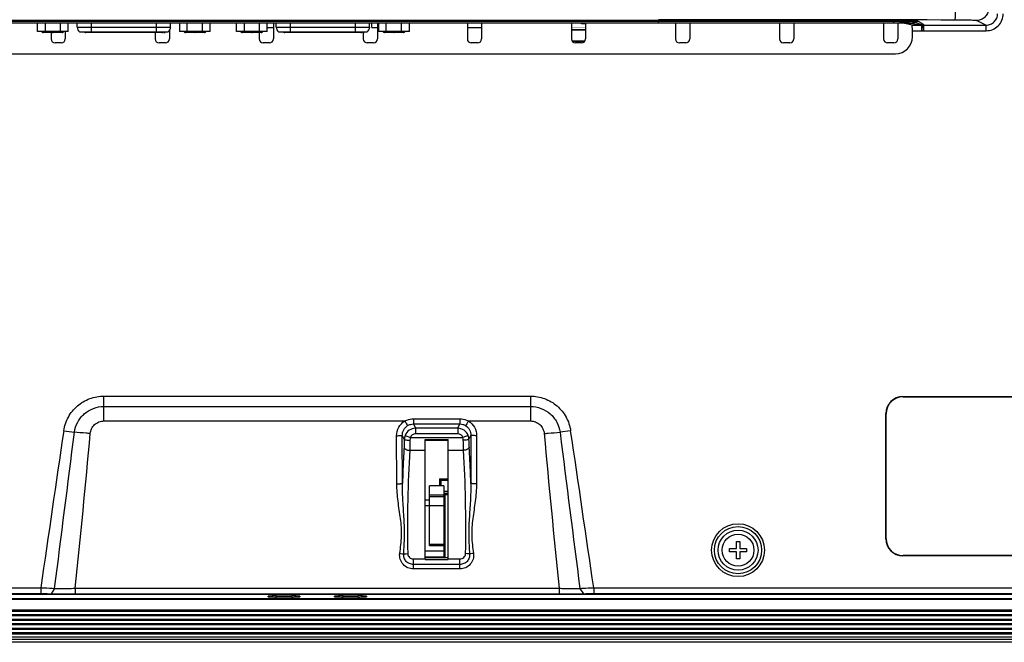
# Model space of a CAD drawing. Header units: millimetres. Extents: x 0 to 1682, y 0 to 1188.
# Tile 35 of 59: x 1313 to 1486, y 504 to 613. Entities that reach past the tile are written whole.
import ezdxf

# ---------------------------------------------------------------- set-up
doc = ezdxf.new("R2010")
doc.units = ezdxf.units.MM
doc.header["$LTSCALE"] = 92.51
for name, color, linetype in [('5051104291-SHAPE', 7, 'CONTINUOUS'), ('5051106491-SHAPE', 7, 'CONTINUOUS'), ('BASE_PCB-RTW-SHAPE', 7, 'CONTINUOUS'), ('CAMERA_BRK-RTW-SHAPE', 7, 'CONTINUOUS'), ('CAMERA_BRK_JOINT-RTW-SHAPE', 7, 'CONTINUOUS'), ('CONNECTOR_GUIDE-RTW-SHAPE', 7, 'CONTINUOUS'), ('D_SUB_09P-SHAPE', 7, 'CONTINUOUS'), ('FRONT_BEZEL-RT1951WD-SHAPE', 7, 'CONTINUOUS'), ('GASKET-RT1951WD_BASE-SHAPE', 7, 'CONTINUOUS'), ('ISO7045-M3X10-4_8-SHAPE', 7, 'CONTINUOUS'), ('PCB_TOUCH_CONTROL-PCIL22-SHAPE', 7, 'CONTINUOUS'), ('REAR_CASE-RT1951WD-SHAPE', 7, 'CONTINUOUS')]:
    doc.layers.add(name, color=color, linetype=linetype)

msp = doc.modelspace()

# ---------------------------------------------------------------- linework, layer by layer
at = {"layer": '5051104291-SHAPE', "color": 7, "linetype": 'Continuous'}
for p, q in [((1375.245994, 611.692849), (1375.245994, 612.469879)), ((1375.245994, 611.692849), (1376.245959, 611.692849)), ((1392.045959, 611.692849), (1394.545959, 611.692849))]:
    msp.add_line(p, q, dxfattribs=at)
at = {"layer": '5051106491-SHAPE', "color": 7, "linetype": 'Continuous'}
msp.add_line((1356.858731, 611.692849), (1357.945959, 611.692849), dxfattribs=at)
at = {"layer": 'BASE_PCB-RTW-SHAPE', "color": 7, "linetype": 'Continuous', "const_width": 0.1682}
for points in [[(1317.175636, 610.992832, 0.2881665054), (1317.445961, 610.822926)], [(1317.424745, 610.992686, 0.2559218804), (1318.750665, 610.992841)], [(1319.541256, 610.992841, 0.2559218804), (1320.867177, 610.992686)], [(1320.845961, 610.822926, 0.2881665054), (1321.116286, 610.992832)], [(1324.424921, 610.942771, 0.1242859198), (1324.899607, 610.822926)], [(1338.392315, 610.822926, 0.0642073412), (1338.645989, 610.855636)], [(1342.175636, 610.992832, 0.2881665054), (1342.445961, 610.822926)], [(1342.424745, 610.992686, 0.2559218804), (1343.750665, 610.992841)], [(1344.541256, 610.992841, 0.2559218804), (1345.867177, 610.992686)], [(1345.845961, 610.822926, 0.2881665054), (1346.116286, 610.992832)], [(1352.175636, 610.992832, 0.2881665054), (1352.445961, 610.822926)], [(1352.424745, 610.992686, 0.2559218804), (1353.750665, 610.992841)], [(1354.541256, 610.992841, 0.2559218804), (1355.867177, 610.992686)], [(1355.845961, 610.822926, 0.2881665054), (1356.116286, 610.992832)], [(1359.424921, 610.942771, 0.1242859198), (1359.899607, 610.822926)], [(1373.392315, 610.822926, 0.0642073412), (1373.645989, 610.855636)], [(1377.175636, 610.992832, 0.2881665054), (1377.445961, 610.822926)], [(1377.424745, 610.992686, 0.2559218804), (1378.750665, 610.992841)], [(1379.541256, 610.992841, 0.2559218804), (1380.867177, 610.992686)], [(1380.845961, 610.822926, 0.2881665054), (1381.116286, 610.992832)]]:
    msp.add_lwpolyline(points, format="xyb", dxfattribs=at)
for points in [[(1320.845961, 610.822926), (1317.445961, 610.822926)], [(1319.145961, 610.822926), (1319.145961, 610.99285)], [(1324.899607, 610.822926), (1338.392315, 610.822926)], [(1342.445961, 610.822926), (1345.845961, 610.822926)], [(1344.145961, 610.822926), (1344.145961, 610.99285)], [(1355.845961, 610.822926), (1352.445961, 610.822926)], [(1354.145961, 610.822926), (1354.145961, 610.99285)], [(1359.899607, 610.822926), (1373.392315, 610.822926)], [(1377.445961, 610.822926), (1380.845961, 610.822926)], [(1379.145961, 610.822926), (1379.145961, 610.99285)]]:
    msp.add_lwpolyline(points, dxfattribs=at)
at = {"layer": 'BASE_PCB-RTW-SHAPE', "color": 7, "linetype": 'Continuous'}
for centre in [(1317.445961, 610.822926), (1319.145961, 610.822926), (1320.845961, 610.822926), (1324.899607, 610.822926), (1338.392315, 610.822926), (1342.445961, 610.822926), (1344.145961, 610.822926), (1345.845961, 610.822926), (1352.445961, 610.822926), (1354.145961, 610.822926), (1355.845961, 610.822926), (1359.899607, 610.822926), (1373.392315, 610.822926), (1377.445961, 610.822926), (1379.145961, 610.822926), (1380.845961, 610.822926)]:
    msp.add_circle(centre, 0.05, dxfattribs=at)
at = {"layer": 'CAMERA_BRK-RTW-SHAPE', "color": 7, "linetype": 'Continuous'}
for p, q in [((1387.895959, 531.09285), (1385.395959, 531.09285)), ((1385.395959, 520.59285), (1385.395959, 531.09285)), ((1387.895959, 531.09285), (1387.895959, 518.59285)), ((1385.395959, 528.59285), (1384.645959, 528.59285)), ((1387.895959, 529.49285), (1385.395959, 529.49285)), ((1387.895959, 529.19285), (1385.395959, 529.19285)), ((1387.895959, 527.59285), (1384.645959, 527.59285)), ((1387.895959, 524.84285), (1388.095959, 524.84285)), ((1387.895959, 524.34285), (1388.095959, 524.34285)), ((1387.895959, 522.84285), (1388.095959, 522.84285)), ((1387.895959, 522.34285), (1388.095959, 522.34285)), ((1387.895959, 519.59285), (1384.645959, 519.59285)), ((1385.395959, 520.83498), (1387.895959, 520.83498)), ((1385.395959, 520.59285), (1387.895959, 520.59285)), ((1387.895959, 518.59285), (1384.645959, 518.59285))]:
    msp.add_line(p, q, dxfattribs=at)
at = {"layer": 'CAMERA_BRK_JOINT-RTW-SHAPE', "color": 7, "linetype": 'Continuous'}
for q in [(1388.645959, 529.59285), (1388.095959, 518.485871)]:
    msp.add_line((1388.095959, 529.59285), q, dxfattribs=at)
at = {"layer": 'CONNECTOR_GUIDE-RTW-SHAPE', "color": 7, "linetype": 'Continuous'}
for p, q in [((1357.945959, 612.469879), (1357.945959, 609.67809)), ((1376.245959, 612.469879), (1376.245959, 609.67809)), ((1392.045959, 612.469879), (1392.045959, 609.67809)), ((1394.545959, 612.469879), (1394.545959, 609.67809)), ((1410.345959, 612.469879), (1410.345959, 609.67809)), ((1412.845959, 612.469879), (1412.845959, 609.67809)), ((1428.645959, 612.469778), (1428.645959, 609.67809)), ((1431.145959, 612.469694), (1431.145959, 609.67809)), ((1446.945959, 612.467649), (1446.945959, 609.67809)), ((1449.445959, 612.467061), (1449.445959, 609.67809)), ((1465.245959, 612.462192), (1465.245959, 609.67809)), ((1467.745959, 612.458762), (1467.745959, 609.67809)), ((1318.845959, 610.99285), (1318.845959, 609.67809)), ((1321.345959, 610.99285), (1321.345959, 609.67809)), ((1337.145959, 610.94285), (1337.145959, 609.67809)), ((1339.645959, 611.14564), (1339.645959, 609.67809)), ((1355.445959, 610.99285), (1355.445959, 609.67809)), ((1373.745959, 610.84285), (1373.745959, 609.67809)), ((1320.645959, 608.97809), (1319.545959, 608.97809)), ((1338.945959, 608.97809), (1337.845959, 608.97809)), ((1357.245959, 608.97809), (1356.145959, 608.97809)), ((1375.545959, 608.97809), (1374.445959, 608.97809)), ((1393.845959, 608.97809), (1392.745959, 608.97809)), ((1412.145959, 608.97809), (1411.045959, 608.97809)), ((1430.445959, 608.97809), (1429.345959, 608.97809)), ((1448.745959, 608.97809), (1447.645959, 608.97809)), ((1467.045959, 608.97809), (1465.945959, 608.97809))]:
    msp.add_line(p, q, dxfattribs=at)
for centre, start, end in [((1319.545959, 609.67809), 180, 270), ((1320.645959, 609.67809), 270, 360), ((1337.845959, 609.67809), 180, 270), ((1338.945959, 609.67809), 270, 360), ((1356.145959, 609.67809), 180, 270), ((1357.245959, 609.67809), 270, 360), ((1374.445959, 609.67809), 180, 270), ((1375.545959, 609.67809), 270, 360), ((1392.745959, 609.67809), 180, 270), ((1393.845959, 609.67809), 270, 360), ((1411.045959, 609.67809), 180, 270), ((1412.145959, 609.67809), 270, 360), ((1429.345959, 609.67809), 180, 270), ((1430.445959, 609.67809), 270, 360), ((1447.645959, 609.67809), 180, 270), ((1448.745959, 609.67809), 270, 360), ((1465.945959, 609.67809), 180, 270), ((1467.045959, 609.67809), 270, 360)]:
    msp.add_arc(centre, 0.7, start, end, dxfattribs=at)
at = {"layer": 'D_SUB_09P-SHAPE', "color": 7, "linetype": 'Continuous'}
for p, q in [((1316.443186, 610.99285), (1316.443186, 612.469879)), ((1317.797072, 612.469879), (1317.797072, 610.99285)), ((1320.504845, 610.99285), (1320.504845, 612.469879)), ((1321.858731, 610.99285), (1321.858731, 612.469879)), ((1323.445959, 611.74285), (1323.445959, 612.469879)), ((1323.445959, 611.74285), (1339.845959, 611.74285)), ((1325.895959, 612.469879), (1325.895959, 610.94285)), ((1337.395959, 610.94285), (1337.395959, 612.469879)), ((1339.845959, 611.74285), (1339.845959, 612.469879)), ((1341.433186, 612.469879), (1341.433186, 610.99285)), ((1342.787072, 610.99285), (1342.787072, 612.469879)), ((1345.494845, 610.99285), (1345.494845, 612.469879)), ((1346.848731, 610.99285), (1346.848731, 612.469879)), ((1351.443186, 610.99285), (1351.443186, 612.469879)), ((1352.797072, 612.469879), (1352.797072, 610.99285)), ((1355.504845, 610.99285), (1355.504845, 612.469879)), ((1356.858731, 610.99285), (1356.858731, 612.469879)), ((1358.445959, 611.74285), (1358.445959, 612.469879)), ((1358.445959, 611.74285), (1374.845959, 611.74285)), ((1360.895959, 612.469879), (1360.895959, 610.94285)), ((1372.395959, 610.94285), (1372.395959, 612.469879)), ((1374.845959, 611.74285), (1374.845959, 612.469879)), ((1376.433186, 612.469879), (1376.433186, 610.99285)), ((1377.787072, 610.99285), (1377.787072, 612.469879)), ((1380.494845, 610.99285), (1380.494845, 612.469879)), ((1381.848731, 610.99285), (1381.848731, 612.469879)), ((1321.858731, 610.99285), (1316.443186, 610.99285)), ((1323.845959, 610.94285), (1339.445959, 610.94285)), ((1328.145959, 610.84285), (1328.145959, 610.94285)), ((1328.858459, 610.84285), (1328.145959, 610.84285)), ((1328.185542, 610.84285), (1328.185542, 610.94285)), ((1328.244917, 610.84285), (1328.244917, 610.94285)), ((1328.343875, 610.84285), (1328.343875, 610.94285)), ((1328.442834, 610.84285), (1328.442834, 610.94285)), ((1328.541792, 610.84285), (1328.541792, 610.94285)), ((1328.64075, 610.84285), (1328.64075, 610.94285)), ((1328.739709, 610.84285), (1328.739709, 610.94285)), ((1328.799084, 610.84285), (1328.799084, 610.94285)), ((1328.838667, 610.84285), (1328.838667, 610.94285)), ((1328.858459, 610.84285), (1328.858459, 610.94285)), ((1338.645959, 610.84285), (1338.645959, 610.94285)), ((1338.645959, 610.84285), (1338.883459, 610.84285)), ((1338.764709, 610.84285), (1338.764709, 610.94285)), ((1338.883459, 610.94285), (1338.883459, 610.84285)), ((1346.848731, 610.99285), (1341.433186, 610.99285)), ((1356.858731, 610.99285), (1351.443186, 610.99285)), ((1358.845959, 610.94285), (1374.445959, 610.94285)), ((1363.145959, 610.84285), (1363.145959, 610.94285)), ((1363.858459, 610.84285), (1363.145959, 610.84285)), ((1363.185542, 610.84285), (1363.185542, 610.94285)), ((1363.244917, 610.84285), (1363.244917, 610.94285)), ((1363.343875, 610.84285), (1363.343875, 610.94285)), ((1363.442834, 610.84285), (1363.442834, 610.94285)), ((1363.541792, 610.84285), (1363.541792, 610.94285)), ((1363.64075, 610.84285), (1363.64075, 610.94285)), ((1363.739709, 610.84285), (1363.739709, 610.94285)), ((1363.799084, 610.84285), (1363.799084, 610.94285)), ((1363.838667, 610.84285), (1363.838667, 610.94285)), ((1363.858459, 610.84285), (1363.858459, 610.94285)), ((1373.645959, 610.84285), (1373.645959, 610.94285)), ((1373.645959, 610.84285), (1373.883459, 610.84285)), ((1373.764709, 610.84285), (1373.764709, 610.94285)), ((1373.883459, 610.94285), (1373.883459, 610.84285)), ((1381.848731, 610.99285), (1376.433186, 610.99285))]:
    msp.add_line(p, q, dxfattribs=at)
for centre, start, end in [((1324.445959, 611.74285), 180, 233.13010235), ((1338.845959, 611.74285), 306.86989765, 360), ((1359.445959, 611.74285), 180, 233.13010235), ((1373.845959, 611.74285), 306.86989765, 360)]:
    msp.add_arc(centre, 1, start, end, dxfattribs=at)
at = {"layer": 'FRONT_BEZEL-RT1951WD-SHAPE', "color": 7, "linetype": 'Continuous'}
for p, q in [((1412.845959, 611.29285), (1410.345959, 611.29285)), ((1412.845959, 611.223008), (1410.345959, 611.223008)), ((1410.422713, 609.362691), (1412.769204, 609.362691)), ((1410.46333, 609.29285), (1412.728587, 609.29285)), ((1387.145959, 532.34285), (1388.645959, 532.34285)), ((1387.145959, 532.34285), (1387.390404, 532.098404)), ((1387.145959, 532.34285), (1387.145959, 531.09285)), ((1387.390404, 532.098404), (1388.645959, 532.098404)), ((1387.390404, 532.098404), (1387.390404, 531.09285)), ((1388.645959, 530.087295), (1387.895959, 530.087295)), ((1387.895959, 529.84285), (1388.645959, 529.84285)), ((1388.095959, 524.903331), (1387.895959, 524.903331)), ((1387.895959, 524.89285), (1388.095959, 524.89285)), ((1388.095959, 522.29285), (1387.895959, 522.29285)), ((1387.895959, 522.282368), (1388.095959, 522.282368)), ((1506.19511, 511.255695), (1225.096807, 511.255695)), ((1505.671214, 512.002351), (1225.620704, 512.002351)), ((1356.995959, 511.610629), (1356.995959, 511.694439)), ((1358.495959, 511.74682), (1361.095959, 511.74682)), ((1358.495959, 511.558248), (1358.495959, 511.74682)), ((1361.095959, 511.558248), (1358.495959, 511.558248)), ((1361.095959, 511.558248), (1361.095959, 511.74682)), ((1362.595959, 511.694439), (1362.595959, 511.610629)), ((1368.695959, 511.610629), (1368.695959, 511.694439)), ((1370.195959, 511.74682), (1372.795959, 511.74682)), ((1370.195959, 511.558248), (1370.195959, 511.74682)), ((1372.795959, 511.558248), (1370.195959, 511.558248)), ((1372.795959, 511.558248), (1372.795959, 511.74682)), ((1374.295959, 511.694439), (1374.295959, 511.610629)), ((1599.349005, 503.59285), (1131.942913, 503.59285))]:
    msp.add_line(p, q, dxfattribs=at)
for centre, start_param, end_param in [((1358.495959, 511.694439), 1.5707963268, 3.1415926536), ((1358.495959, 511.610629), -3.1415926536, -1.5707963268), ((1361.095959, 511.694439), 0, 1.5707963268), ((1361.095959, 511.610629), -1.5707963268, 0), ((1370.195959, 511.694439), 1.5707963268, 3.1415926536), ((1370.195959, 511.610629), -3.1415926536, -1.5707963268), ((1372.795959, 511.694439), 0, 1.5707963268), ((1372.795959, 511.610629), -1.5707963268, 0)]:
    msp.add_ellipse(centre, major_axis=(1.5, 0), ratio=0.0349207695, start_param=start_param, end_param=end_param, dxfattribs=at)
at = {"layer": 'GASKET-RT1951WD_BASE-SHAPE', "color": 7, "linetype": 'Continuous'}
for p, q in [((1506.537522, 511.09285), (1224.754395, 511.09285)), ((1132.945959, 509.282748), (1598.345959, 509.282748)), ((1132.945959, 509.086788), (1598.345959, 509.086788)), ((1132.945959, 508.498911), (1598.345959, 508.498911)), ((1132.945959, 508.302952), (1598.345959, 508.302952)), ((1132.945959, 507.682748), (1598.345959, 507.682748)), ((1132.945959, 507.486788), (1598.345959, 507.486788)), ((1132.945959, 506.898911), (1598.345959, 506.898911)), ((1132.945959, 506.702952), (1598.345959, 506.702952)), ((1132.945959, 506.082748), (1598.345959, 506.082748)), ((1132.945959, 505.886788), (1598.345959, 505.886788)), ((1132.945959, 505.298911), (1598.345959, 505.298911)), ((1132.945959, 505.102952), (1598.345959, 505.102952)), ((1598.345959, 504.49285), (1132.945959, 504.49285)), ((1598.345959, 504.09285), (1132.945959, 504.09285))]:
    msp.add_line(p, q, dxfattribs=at)
at = {"layer": 'ISO7045-M3X10-4_8-SHAPE', "color": 7, "linetype": 'Continuous'}
for p, q in [((1439.345959, 521.29285), (1439.945959, 521.29285)), ((1439.345959, 520.09285), (1439.345959, 521.29285)), ((1439.945959, 521.29285), (1439.945959, 520.09285)), ((1438.145959, 520.09285), (1439.345959, 520.09285)), ((1438.145959, 519.49285), (1438.145959, 520.09285)), ((1439.345959, 519.49285), (1438.145959, 519.49285)), ((1439.345959, 518.29285), (1439.345959, 519.49285)), ((1439.945959, 520.09285), (1441.145959, 520.09285)), ((1441.145959, 519.49285), (1439.945959, 519.49285)), ((1439.945959, 519.49285), (1439.945959, 518.29285)), ((1441.145959, 520.09285), (1441.145959, 519.49285)), ((1439.945959, 518.29285), (1439.345959, 518.29285))]:
    msp.add_line(p, q, dxfattribs=at)
msp.add_circle((1439.645959, 519.79285), 2.8, dxfattribs=at)
at = {"layer": 'PCB_TOUCH_CONTROL-PCIL22-SHAPE', "color": 7, "linetype": 'Continuous'}
for p, q in [((1412.09436, 612.341249), (1412.09436, 612.469879)), ((1412.845959, 612.341249), (1412.09436, 612.341249))]:
    msp.add_line(p, q, dxfattribs=at)
at = {"layer": 'PCB_TOUCH_CONTROL-PCIL22-SHAPE', "color": 6, "linetype": 'Continuous', "const_width": 0.01682}
for points in [[(1374.845959, 611.692849), (1375.245994, 611.692849)], [(1410.345959, 611.692849), (1412.845959, 611.692849)]]:
    msp.add_lwpolyline(points, dxfattribs=at)
at = {"layer": 'REAR_CASE-RT1951WD-SHAPE', "color": 7, "linetype": 'Continuous'}
for p, q in [((1425.645959, 612.931627), (1305.645959, 612.931627)), ((1425.645959, 612.483693), (1425.645959, 612.931627)), ((1481.647103, 612.94124), (1483.278469, 612.126552)), ((1425.645959, 612.740047), (1305.645959, 612.740047)), ((1425.645959, 612.483693), (1305.645959, 612.483693)), ((1425.645959, 612.469879), (1305.645959, 612.469879)), ((1470.240624, 612.11), (1468.962385, 612.429073)), ((1470.240624, 612.11), (1471.978809, 612.11)), ((1471.978809, 611.110152), (1471.978809, 612.11)), ((1472.281037, 611.124814), (1472.184322, 612.119429)), ((1472.329193, 611.127161), (1472.329193, 612.126552)), ((1472.329425, 612.126552), (1483.278469, 612.126552)), ((1483.278469, 611.127161), (1483.278469, 612.126552)), ((1470.30933, 611.110152), (1471.978809, 611.110152)), ((1470.30933, 610.085238), (1470.30933, 611.110152)), ((1472.329424, 611.127161), (1483.278469, 611.127161)), ((1263.978934, 607.092088), (1467.312984, 607.092088)), ((1328.145956, 546.893083), (1403.145961, 546.893083)), ((1328.145959, 542.51), (1328.145956, 546.893083)), ((1403.145961, 546.893083), (1403.145959, 542.51)), ((1468.634543, 546.79285), (1532.657375, 546.79285)), ((1468.669538, 546.757854), (1468.634543, 546.79285)), ((1468.669538, 546.757854), (1532.622379, 546.757854)), ((1328.145959, 545.064464), (1403.145959, 545.064464)), ((1465.680954, 543.76927), (1465.645959, 543.804266)), ((1465.645959, 521.781434), (1465.645959, 543.804266)), ((1465.680954, 521.816429), (1465.680954, 543.76927)), ((1328.145959, 542.51), (1381.03664, 542.51)), ((1382.570875, 542.883032), (1390.721043, 542.883032)), ((1382.570875, 542.883032), (1382.570875, 541.991807)), ((1382.570875, 541.991807), (1390.721043, 541.991807)), ((1382.570875, 541.991807), (1382.944616, 541.238558)), ((1390.347301, 541.238558), (1390.721043, 541.991807)), ((1390.721043, 542.883032), (1390.721043, 541.991807)), ((1392.255278, 542.51), (1403.145959, 542.51)), ((1321.080693, 540.800843), (1322.942028, 540.524664)), ((1390.347301, 541.238558), (1382.944616, 541.238558)), ((1382.944616, 541.238558), (1382.944616, 540.25375)), ((1390.347301, 540.25375), (1382.944616, 540.25375)), ((1390.347301, 541.238558), (1390.347301, 540.25375)), ((1410.211223, 540.800846), (1408.34989, 540.524664)), ((1379.637715, 531.475988), (1379.614482, 539.925901)), ((1380.610677, 539.957312), (1380.957829, 539.257652)), ((1380.633909, 531.507399), (1380.610677, 539.957312)), ((1381.103958, 539.984395), (1382.025577, 539.624069)), ((1382.025577, 539.624069), (1391.266341, 539.624069)), ((1384.645959, 539.273975), (1388.645959, 539.273975)), ((1384.645959, 518.147457), (1384.645959, 539.273975)), ((1384.645959, 539.143241), (1388.645959, 539.143241)), ((1388.645959, 518.147457), (1388.645959, 539.273975)), ((1392.18796, 539.984395), (1391.266341, 539.624069)), ((1392.334088, 539.257652), (1392.68124, 539.957312)), ((1392.68124, 539.957312), (1392.658008, 531.50739)), ((1393.677435, 539.925901), (1393.654202, 531.475979)), ((1381.909452, 537.350137), (1384.645959, 537.350137)), ((1388.645959, 537.350137), (1391.382465, 537.350137)), ((1465.680954, 521.816429), (1465.645959, 521.781434)), ((1382.553879, 518.261958), (1384.645959, 518.261958)), ((1382.553879, 517.282302), (1382.553879, 518.261958)), ((1384.645959, 518.485871), (1388.645959, 518.485871)), ((1384.645959, 518.147457), (1388.645959, 518.147457)), ((1388.645959, 518.261958), (1390.738038, 518.261958)), ((1390.738018, 516.49152), (1390.738038, 518.261958)), ((1468.669538, 518.827845), (1468.634543, 518.79285)), ((1532.657375, 518.79285), (1468.634543, 518.79285)), ((1532.622379, 518.827845), (1468.669538, 518.827845)), ((1382.553875, 516.49152), (1382.553879, 517.282302)), ((1390.738018, 516.49152), (1382.553875, 516.49152)), ((1390.738038, 517.282302), (1382.553879, 517.282302)), ((1183.579606, 513.193806), (1317.030248, 513.193806)), ((1317.030248, 513.193806), (1317.030248, 512.158906)), ((1319.461519, 513.082367), (1318.841047, 512.137772)), ((1323.092222, 513.0905), (1323.092219, 512.088101)), ((1323.092222, 513.090511), (1408.199861, 513.090497)), ((1408.199861, 513.090492), (1408.199861, 512.088132)), ((1411.830417, 513.082362), (1412.450869, 512.137773)), ((1414.26164, 513.193806), (1547.712311, 513.193806)), ((1414.26164, 513.193806), (1414.26164, 512.158906)), ((1183.579606, 512.158906), (1317.030248, 512.158906)), ((1225.620704, 512.040154), (1505.671214, 512.040154)), ((1323.092219, 512.088114), (1408.199861, 512.088116)), ((1414.26164, 512.158906), (1547.712311, 512.158906))]:
    msp.add_line(p, q, dxfattribs=at)
for radius in [4.648774, 4.15364, 3.511427]:
    msp.add_circle((1439.645959, 519.79285), radius, dxfattribs=at)
for centre, radius, start, end in [((1471.982293, 614.278478), 2.168481, 269.90796342, 275.34578769), ((1472.330374, 610.625659), 1.500893, 90.03623689, 95.58429644), ((1471.978699, 614.234751), 3.124598, 270.00201583, 275.55265229), ((11240.522436, -928.65923), 10027.693523, 171.5735218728, 171.7329504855), ((-5032.342912, 1332.624043), 6404.456893, 352.6480287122, 352.8955008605), ((-509.063149, 704.716909), 1842.149283, 354.029103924, 354.879343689), ((3248.117791, 705.481703), 1849.949287, 185.122789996, 185.969445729), ((7774.987684, 1334.066221), 6415.900951, 187.1047401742, 187.3517709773), ((-8539.139781, -933.036793), 10057.921395, 8.2672290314, 8.4261784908)]:
    msp.add_arc(centre, radius, start, end, dxfattribs=at)
for centre, major_axis, ratio, start_param, end_param in [((1425.645959, 581.209603), (1790.9, 0), 0.0174550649, 1.5476955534, 1.5707963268), ((1466.967257, 612.426638), (2, 0), 0.0174550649, 0.0698131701, 1.5476955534), ((1470.239403, 611.110152), (0, 1), 0.0699268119, -1.5707963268, -0.0174532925), ((1467.302004, 610.096205), (2.409764, -1.806036), 0.9962035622, -0.9258105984, 0.6413349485), ((1468.657418, 543.78139), (2.137496, -2.137496), 0.9924325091, 2.3599925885, 3.9231927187), ((1468.692414, 543.746395), (-2.137496, 2.137496), 0.9924325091, -0.7816000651, 0.7816000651), ((1468.657418, 521.804309), (2.137496, 2.137496), 0.9924325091, 2.3599925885, 3.9231927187), ((1468.692414, 521.839305), (2.137496, 2.137496), 0.9924325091, -3.9231927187, -2.3599925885)]:
    msp.add_ellipse(centre, major_axis=major_axis, ratio=ratio, start_param=start_param, end_param=end_param, dxfattribs=at)
for points, knots in [([(1477.830796, 615.069902), (1477.830543, 614.820157), (1477.828307, 614.457032), (1477.821001, 613.993941), (1477.8141, 613.69753), (1477.805723, 613.451644), (1477.797705, 613.282338), (1477.789921, 613.179137), (1477.785235, 613.126688), (1477.779436, 613.093344), (1477.776401, 613.075436), (1477.772813, 613.071121)], [0, 0, 0, 0, 0.374392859, 0.5443462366, 0.6943194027, 0.8188141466, 0.913278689, 0.9481305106, 0.9743040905, 0.9915865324, 1, 1, 1, 1]), ([(1483.642231, 614.940022), (1483.6416, 614.680355), (1483.536772, 614.155614), (1483.092707, 613.49218), (1482.430473, 613.047026), (1481.906332, 612.941872), (1481.647103, 612.94124)], [0, 0, 0, 0, 0.2501288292, 0.5002980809, 0.7502928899, 1, 1, 1, 1]), ([(1425.645959, 613.097513), (1429.990433, 613.097513), (1447.366054, 613.095314), (1464.741673, 613.084319), (1477.772813, 613.071121)], [0, 0, 0, 0, 0.2500327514, 1, 1, 1, 1]), ([(1477.772813, 613.071121), (1478.249812, 613.070637), (1478.943143, 613.065785), (1479.827984, 613.049749), (1480.396186, 613.034244), (1480.872096, 613.016035), (1481.239055, 612.9947), (1481.471989, 612.976031), (1481.593825, 612.956721), (1481.63387, 612.947847), (1481.647103, 612.94124)], [0, 0, 0, 0, 0.3688336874, 0.5361073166, 0.6842829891, 0.8083820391, 0.9042521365, 0.9687402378, 0.9885636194, 1, 1, 1, 1]), ([(1483.278469, 611.127161), (1483.668348, 611.12717), (1484.456608, 611.28233), (1485.454118, 611.947747), (1486.122367, 612.943503), (1486.278464, 613.731817), (1486.278474, 614.121682)], [0, 0, 0, 0, 0.2500078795, 0.5000065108, 0.7500013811, 1, 1, 1, 1]), ([(1483.278469, 612.126552), (1483.538515, 612.126241), (1484.064467, 612.228694), (1484.730928, 612.67125), (1485.17745, 613.335382), (1485.281221, 613.861555), (1485.28091, 614.121682)], [0, 0, 0, 0, 0.2499479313, 0.4999453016, 0.7499749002, 1, 1, 1, 1]), ([(1467.032448, 612.475537), (1467.037723, 612.479614), (1467.037545, 612.506644), (1467.045846, 612.551813), (1467.048818, 612.631227), (1467.05224, 612.691727), (1467.053683, 612.726909)], [0, 0, 0, 0, 0.0791274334, 0.2736467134, 0.5820546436, 1, 1, 1, 1]), ([(1469.848856, 612.429753), (1469.81682, 612.435568), (1469.721093, 612.44027), (1469.534748, 612.449307), (1469.263678, 612.455985), (1468.761801, 612.465755), (1468.009502, 612.473143), (1467.374007, 612.475403), (1467.032448, 612.475537)], [0, 0, 0, 0, 0.0346719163, 0.101683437, 0.1989269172, 0.3232675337, 0.6362862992, 1, 1, 1, 1]), ([(1467.069607, 612.914753), (1467.066437, 612.910014), (1467.065082, 612.890864), (1467.060143, 612.854619), (1467.057125, 612.797016), (1467.054777, 612.752469), (1467.053683, 612.726909)], [0, 0, 0, 0, 0.0905876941, 0.2889423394, 0.5934873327, 1, 1, 1, 1]), ([(1470.703884, 612.625006), (1470.691022, 612.630258), (1470.653165, 612.637123), (1470.537715, 612.65236), (1470.317926, 612.666966), (1469.971601, 612.683785), (1469.522932, 612.698097), (1468.987538, 612.710291), (1468.154698, 612.722857), (1467.502336, 612.726604), (1467.053683, 612.726909)], [0, 0, 0, 0, 0.0114071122, 0.0312637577, 0.0958801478, 0.1918979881, 0.3161224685, 0.464370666, 0.6316270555, 1, 1, 1, 1]), ([(1471.34517, 612.77075), (1471.332182, 612.778412), (1471.289998, 612.787969), (1471.210088, 612.801526), (1471.092678, 612.814159), (1470.86694, 612.833231), (1470.502766, 612.853572), (1469.977653, 612.87423), (1469.348575, 612.891271), (1468.367617, 612.909073), (1467.598667, 612.914321), (1467.069607, 612.914753)], [0, 0, 0, 0, 0.0105648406, 0.0296335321, 0.0571964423, 0.0930622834, 0.1884608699, 0.3126175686, 0.4612797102, 0.6293359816, 1, 1, 1, 1]), ([(1471.978809, 612.11), (1471.577015, 612.144815), (1470.866033, 612.25172), (1470.158554, 612.37348), (1469.848856, 612.429753)], [0, 0, 0, 0, 0.5616450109, 1, 1, 1, 1]), ([(1472.184322, 612.119429), (1472.047176, 612.156225), (1471.788488, 612.24121), (1471.295156, 612.410153), (1470.938174, 612.539257), (1470.703883, 612.625005)], [0, 0, 0, 0, 0.2722594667, 0.521635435, 1, 1, 1, 1]), ([(1472.329425, 612.126552), (1472.305441, 612.158817), (1472.234448, 612.211246), (1472.125575, 612.289865), (1472.00396, 612.369271), (1471.833925, 612.477159), (1471.613884, 612.611342), (1471.435492, 612.717474), (1471.34517, 612.77075)], [0, 0, 0, 0, 0.1023595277, 0.2200552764, 0.343959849, 0.4714591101, 0.7330039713, 1, 1, 1, 1]), ([(1321.080693, 540.800843), (1321.204396, 541.634406), (1321.755366, 543.271837), (1323.381981, 545.274776), (1325.602612, 546.588729), (1327.303211, 546.893066), (1328.145956, 546.893083)], [0, 0, 0, 0, 0.2499966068, 0.4999914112, 0.7499876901, 1, 1, 1, 1]), ([(1403.145961, 546.893083), (1403.988662, 546.893067), (1405.689214, 546.588757), (1407.909831, 545.274868), (1409.53651, 543.271926), (1410.087514, 541.634452), (1410.211223, 540.800846)], [0, 0, 0, 0, 0.2499992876, 0.4999951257, 0.7499903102, 1, 1, 1, 1]), ([(1322.942028, 540.524664), (1323.02699, 541.14344), (1323.423619, 542.361386), (1324.618756, 543.855093), (1326.260694, 544.836832), (1327.521333, 545.064456), (1328.145959, 545.064464)], [0, 0, 0, 0, 0.2499956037, 0.4999902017, 0.7499868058, 1, 1, 1, 1]), ([(1403.145959, 545.064464), (1403.770551, 545.064457), (1405.031155, 544.836854), (1406.673084, 543.855163), (1407.868268, 542.361451), (1408.264923, 541.143472), (1408.34989, 540.524664)], [0, 0, 0, 0, 0.2499999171, 0.4999961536, 0.7499912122, 1, 1, 1, 1]), ([(1325.734028, 540.298851), (1325.760348, 540.595253), (1325.924797, 541.183968), (1326.472663, 541.914027), (1327.24712, 542.397486), (1327.848282, 542.509997), (1328.145959, 542.51)], [0, 0, 0, 0, 0.2499527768, 0.4999357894, 0.7499560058, 1, 1, 1, 1]), ([(1379.614482, 539.925901), (1379.613093, 540.434171), (1379.866666, 541.469057), (1380.603645, 542.244271), (1381.03664, 542.51)], [0, 0, 0, 0, 0.5001178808, 1, 1, 1, 1]), ([(1381.03664, 542.51), (1381.154149, 542.571803), (1381.63781, 542.7885), (1382.174392, 542.883025), (1382.570875, 542.883032)], [0, 0, 0, 0, 0.2508639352, 1, 1, 1, 1]), ([(1381.03664, 542.51), (1381.144629, 542.334203), (1381.315011, 542.065692), (1381.480911, 541.793543), (1381.547203, 541.703381)], [0, 0, 0, 0, 0.648333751, 1, 1, 1, 1]), ([(1381.547203, 541.703381), (1381.699466, 541.797494), (1382.031495, 541.944971), (1382.391826, 541.993128), (1382.570875, 541.991807)], [0, 0, 0, 0, 0.4999263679, 1, 1, 1, 1]), ([(1390.721043, 542.883032), (1391.117508, 542.883026), (1391.65409, 542.788503), (1392.137752, 542.57181), (1392.255278, 542.51)], [0, 0, 0, 0, 0.7491029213, 1, 1, 1, 1]), ([(1390.721043, 541.991807), (1390.90006, 541.993128), (1391.260391, 541.94498), (1391.592425, 541.797509), (1391.744715, 541.703381)], [0, 0, 0, 0, 0.4999885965, 1, 1, 1, 1]), ([(1392.255278, 542.51), (1392.147289, 542.334203), (1391.976906, 542.065692), (1391.811007, 541.793542), (1391.744715, 541.703381)], [0, 0, 0, 0, 0.6483337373, 1, 1, 1, 1]), ([(1392.255278, 542.51), (1392.688245, 542.244291), (1393.425232, 541.469094), (1393.678822, 540.434205), (1393.677435, 539.925901)], [0, 0, 0, 0, 0.4998486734, 1, 1, 1, 1]), ([(1403.145959, 542.51), (1403.443637, 542.509997), (1404.0448, 542.397485), (1404.819258, 541.914024), (1405.367121, 541.183965), (1405.53157, 540.595251), (1405.557889, 540.298851)], [0, 0, 0, 0, 0.2500451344, 0.5000654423, 0.7500484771, 1, 1, 1, 1]), ([(1325.734028, 540.298851), (1325.492576, 540.320267), (1324.56236, 540.400972), (1323.631552, 540.474993), (1322.942028, 540.524664)], [0, 0, 0, 0, 0.2596091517, 1, 1, 1, 1]), ([(1380.610677, 539.957312), (1380.606827, 540.298271), (1380.76623, 540.995333), (1381.256316, 541.523579), (1381.547203, 541.703381)], [0, 0, 0, 0, 0.4992752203, 1, 1, 1, 1]), ([(1382.944616, 541.238558), (1382.556503, 541.235657), (1381.764287, 540.992799), (1381.248593, 540.344334), (1381.103958, 539.984395)], [0, 0, 0, 0, 0.5001369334, 1, 1, 1, 1]), ([(1382.944616, 540.25375), (1382.750268, 540.253744), (1382.351868, 540.133122), (1382.096375, 539.805135), (1382.025577, 539.624069)], [0, 0, 0, 0, 0.4999146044, 1, 1, 1, 1]), ([(1392.18796, 539.984395), (1392.043338, 540.344302), (1391.527669, 540.992772), (1390.73545, 541.235656), (1390.347301, 541.238558)], [0, 0, 0, 0, 0.4998179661, 1, 1, 1, 1]), ([(1391.266341, 539.624069), (1391.19555, 539.805119), (1390.940068, 540.133109), (1390.541668, 540.253743), (1390.347301, 540.25375)], [0, 0, 0, 0, 0.500039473, 1, 1, 1, 1]), ([(1391.744715, 541.703381), (1392.035582, 541.523592), (1392.525675, 540.995359), (1392.685089, 540.298294), (1392.68124, 539.957312)], [0, 0, 0, 0, 0.5006910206, 1, 1, 1, 1]), ([(1405.557889, 540.298851), (1405.799341, 540.320267), (1406.729558, 540.400972), (1407.660365, 540.474993), (1408.34989, 540.524664)], [0, 0, 0, 0, 0.259609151, 1, 1, 1, 1]), ([(1379.614482, 539.925901), (1379.735304, 539.926233), (1379.96051, 539.928163), (1380.227248, 539.933447), (1380.405274, 539.940116), (1380.501333, 539.944544), (1380.566421, 539.950542), (1380.60013, 539.953494), (1380.610677, 539.957312)], [0, 0, 0, 0, 0.3634653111, 0.6775506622, 0.8023346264, 0.8996664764, 0.9662587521, 1, 1, 1, 1]), ([(1380.957829, 539.257652), (1380.956553, 539.139127), (1380.949328, 538.692577), (1380.933055, 538.246106), (1380.913258, 537.91862)], [0, 0, 0, 0, 0.2653997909, 1, 1, 1, 1]), ([(1380.957829, 539.257652), (1380.965524, 539.246745), (1381.000323, 539.229487), (1381.065749, 539.209504), (1381.162646, 539.190331), (1381.340322, 539.165324), (1381.60749, 539.144113), (1381.833098, 539.136795), (1381.954024, 539.135513)], [0, 0, 0, 0, 0.0395887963, 0.1084302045, 0.2062939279, 0.3305261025, 0.6413260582, 1, 1, 1, 1]), ([(1381.954024, 539.135513), (1381.952748, 538.977513), (1381.945524, 538.382233), (1381.929256, 537.787012), (1381.909452, 537.350137)], [0, 0, 0, 0, 0.2654082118, 1, 1, 1, 1]), ([(1392.334088, 539.257652), (1392.326393, 539.246745), (1392.291594, 539.229487), (1392.226168, 539.209504), (1392.129271, 539.190331), (1391.951595, 539.165324), (1391.684427, 539.144113), (1391.458819, 539.136795), (1391.337894, 539.135513)], [0, 0, 0, 0, 0.0395887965, 0.1084302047, 0.2062939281, 0.3305261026, 0.6413260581, 1, 1, 1, 1]), ([(1391.382465, 537.350137), (1391.376239, 537.487477), (1391.352878, 538.082357), (1391.34159, 538.677678), (1391.337894, 539.135513)], [0, 0, 0, 0, 0.2309312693, 1, 1, 1, 1]), ([(1392.37866, 537.91862), (1392.372435, 538.021583), (1392.349082, 538.467601), (1392.337786, 538.914205), (1392.334088, 539.257652)], [0, 0, 0, 0, 0.2309596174, 1, 1, 1, 1]), ([(1393.677435, 539.925901), (1393.556613, 539.926233), (1393.331407, 539.928163), (1393.064669, 539.933447), (1392.886643, 539.940116), (1392.790584, 539.944544), (1392.725496, 539.950542), (1392.691787, 539.953494), (1392.68124, 539.957312)], [0, 0, 0, 0, 0.3634653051, 0.6775506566, 0.8023346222, 0.8996664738, 0.9662587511, 1, 1, 1, 1]), ([(1380.913258, 537.91862), (1380.882782, 537.414502), (1380.763751, 535.278644), (1380.681186, 533.140829), (1380.633909, 531.507399)], [0, 0, 0, 0, 0.2360927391, 1, 1, 1, 1]), ([(1380.913258, 537.91862), (1380.934056, 537.753097), (1381.17681, 537.526963), (1381.548784, 537.391124), (1381.78634, 537.355175), (1381.909452, 537.350137)], [0, 0, 0, 0, 0.4139105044, 0.6942882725, 1, 1, 1, 1]), ([(1381.909452, 537.350137), (1381.727262, 534.456023), (1381.510239, 528.399815), (1381.502147, 522.34067), (1381.555459, 519.183009)], [0, 0, 0, 0, 0.4786835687, 1, 1, 1, 1]), ([(1392.37866, 537.91862), (1392.357862, 537.753097), (1392.115107, 537.526963), (1391.743134, 537.391124), (1391.505578, 537.355175), (1391.382465, 537.350137)], [0, 0, 0, 0, 0.4139104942, 0.6942882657, 1, 1, 1, 1]), ([(1391.736458, 519.183009), (1391.789769, 522.340588), (1391.781679, 528.399733), (1391.56466, 534.455941), (1391.382465, 537.350137)], [0, 0, 0, 0, 0.5213028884, 1, 1, 1, 1]), ([(1392.658008, 531.50739), (1392.641752, 532.069019), (1392.572505, 534.207043), (1392.473839, 536.344207), (1392.37866, 537.91862)], [0, 0, 0, 0, 0.262657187, 1, 1, 1, 1]), ([(1379.637715, 531.475988), (1379.758537, 531.47632), (1379.983743, 531.47825), (1380.250481, 531.483535), (1380.428506, 531.490204), (1380.524566, 531.494632), (1380.589654, 531.50063), (1380.623363, 531.503582), (1380.633909, 531.507399)], [0, 0, 0, 0, 0.3634653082, 0.6775506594, 0.8023346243, 0.899666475, 0.9662587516, 1, 1, 1, 1]), ([(1380.160425, 519.208633), (1380.231504, 519.717566), (1380.370978, 520.735748), (1380.500103, 522.273484), (1380.470632, 523.817522), (1380.300566, 525.350575), (1380.074473, 526.875583), (1379.783138, 528.909035), (1379.640545, 530.44879), (1379.637715, 531.475988)], [0, 0, 0, 0, 0.1250240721, 0.2500291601, 0.3750208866, 0.5000341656, 0.6250591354, 0.7500841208, 1, 1, 1, 1]), ([(1380.857941, 519.12041), (1380.920669, 520.151427), (1381.012941, 521.700551), (1380.99626, 523.770207), (1380.919333, 525.322195), (1380.815006, 526.871458), (1380.681932, 528.931074), (1380.621365, 530.477955), (1380.633909, 531.507399)], [0, 0, 0, 0, 0.2499188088, 0.3752182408, 0.500569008, 0.6258382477, 0.7509046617, 1, 1, 1, 1]), ([(1392.658008, 531.507389), (1392.670552, 530.477947), (1392.609986, 528.931069), (1392.476908, 526.871457), (1392.372592, 525.322198), (1392.295635, 523.770215), (1392.279013, 521.700558), (1392.371244, 520.151432), (1392.433976, 519.12041)], [0, 0, 0, 0, 0.2490953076, 0.3741613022, 0.4994305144, 0.6247809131, 0.7500799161, 1, 1, 1, 1]), ([(1393.654202, 531.475979), (1393.53338, 531.476313), (1393.308174, 531.478247), (1393.041436, 531.483533), (1392.863411, 531.490201), (1392.767352, 531.494628), (1392.702263, 531.500623), (1392.668555, 531.503574), (1392.658008, 531.50739)], [0, 0, 0, 0, 0.3634655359, 0.6775511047, 0.8023351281, 0.8996669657, 0.9662591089, 1, 1, 1, 1]), ([(1393.654202, 531.475979), (1393.651369, 530.448777), (1393.508784, 528.909019), (1393.217433, 526.875567), (1392.991366, 525.350562), (1392.82125, 523.817522), (1392.791854, 522.273485), (1392.920931, 520.735746), (1393.060416, 519.717555), (1393.131494, 519.20862)], [0, 0, 0, 0, 0.2499168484, 0.3749412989, 0.4999660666, 0.6249787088, 0.7499687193, 0.8749754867, 1, 1, 1, 1]), ([(1382.553875, 516.49152), (1382.214349, 516.491543), (1381.526844, 516.636758), (1380.681247, 517.256481), (1380.167067, 518.170873), (1380.11352, 518.872657), (1380.160425, 519.208633)], [0, 0, 0, 0, 0.2501169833, 0.500156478, 0.7500976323, 1, 1, 1, 1]), ([(1380.160425, 519.208633), (1380.22448, 519.199695), (1380.456695, 519.168065), (1380.689238, 519.138652), (1380.857942, 519.120422)], [0, 0, 0, 0, 0.2759673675, 1, 1, 1, 1]), ([(1382.553879, 517.282302), (1382.320532, 517.28231), (1381.848509, 517.37902), (1381.261195, 517.793606), (1380.89153, 518.410121), (1380.836146, 518.888796), (1380.857941, 519.12041)], [0, 0, 0, 0, 0.2504025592, 0.5005472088, 0.7503584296, 1, 1, 1, 1]), ([(1380.857941, 519.12041), (1380.907793, 519.130038), (1381.138688, 519.166256), (1381.372652, 519.180143), (1381.555459, 519.183009)], [0, 0, 0, 0, 0.2173507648, 1, 1, 1, 1]), ([(1381.555459, 519.183009), (1381.55755, 519.059407), (1381.615251, 518.809521), (1381.84536, 518.503618), (1382.174691, 518.306722), (1382.42801, 518.261962), (1382.553879, 518.261958)], [0, 0, 0, 0, 0.2478669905, 0.4967529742, 0.7476232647, 1, 1, 1, 1]), ([(1393.131494, 519.20862), (1393.178395, 518.872652), (1393.124849, 518.170883), (1392.610683, 517.256491), (1391.765076, 516.636758), (1391.077555, 516.491538), (1390.738018, 516.49152)], [0, 0, 0, 0, 0.249895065, 0.4998336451, 0.7498751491, 1, 1, 1, 1]), ([(1390.738038, 518.261958), (1390.863897, 518.261961), (1391.117205, 518.306717), (1391.446531, 518.503596), (1391.676659, 518.809497), (1391.734366, 519.059396), (1391.736458, 519.183009)], [0, 0, 0, 0, 0.252356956, 0.5032239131, 0.752110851, 1, 1, 1, 1]), ([(1392.433976, 519.12041), (1392.455771, 518.888803), (1392.40039, 518.410138), (1392.030739, 517.793622), (1391.443424, 517.379026), (1390.971392, 517.282309), (1390.738038, 517.282302)], [0, 0, 0, 0, 0.2496347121, 0.4994433, 0.7495900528, 1, 1, 1, 1]), ([(1392.433976, 519.12041), (1392.384124, 519.130038), (1392.153229, 519.166256), (1391.919265, 519.180143), (1391.736458, 519.183009)], [0, 0, 0, 0, 0.2173507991, 1, 1, 1, 1]), ([(1393.131494, 519.20862), (1393.067439, 519.199682), (1392.835224, 519.168053), (1392.60268, 519.138641), (1392.433976, 519.12041)], [0, 0, 0, 0, 0.2759674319, 1, 1, 1, 1]), ([(1317.030248, 513.193806), (1317.247521, 513.185746), (1318.058172, 513.153911), (1318.868613, 513.116075), (1319.461511, 513.082368)], [0, 0, 0, 0, 0.2680002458, 1, 1, 1, 1]), ([(1319.461519, 513.082367), (1319.734461, 513.077675), (1320.944679, 513.064396), (1322.155081, 513.073975), (1323.092225, 513.090538)], [0, 0, 0, 0, 0.2255544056, 1, 1, 1, 1]), ([(1408.19986, 513.090502), (1408.524622, 513.084766), (1409.734712, 513.068063), (1410.945136, 513.067134), (1411.830409, 513.08236)], [0, 0, 0, 0, 0.2683925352, 1, 1, 1, 1]), ([(1411.830417, 513.082362), (1412.013019, 513.092744), (1412.823137, 513.135956), (1413.633702, 513.170512), (1414.26164, 513.193806)], [0, 0, 0, 0, 0.2254453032, 1, 1, 1, 1]), ([(1317.030248, 512.158906), (1317.192113, 512.158906), (1317.795757, 512.157151), (1318.399417, 512.149428), (1318.841047, 512.137772)], [0, 0, 0, 0, 0.2681455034, 1, 1, 1, 1]), ([(1318.841047, 512.137772), (1319.160741, 512.129335), (1320.577597, 512.09859), (1321.994848, 512.088114), (1323.092219, 512.088114)], [0, 0, 0, 0, 0.2256635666, 1, 1, 1, 1]), ([(1408.199861, 512.088116), (1408.580035, 512.088116), (1409.997141, 512.092244), (1411.414284, 512.110417), (1412.450869, 512.137773)], [0, 0, 0, 0, 0.2682719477, 1, 1, 1, 1]), ([(1412.450869, 512.137773), (1412.586827, 512.141361), (1413.190331, 512.15445), (1413.794004, 512.158906), (1414.26164, 512.158906)], [0, 0, 0, 0, 0.2253079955, 1, 1, 1, 1])]:
    msp.add_open_spline(points, degree=3, knots=knots, dxfattribs=at)
for points in [[(1467.069607, 612.914753), (1453.261728, 612.926004), (1439.453843, 612.931627), (1425.645959, 612.931627)], [(1467.053683, 612.726909), (1453.25111, 612.735669), (1439.448534, 612.740047), (1425.645959, 612.740047)], [(1467.032448, 612.475537), (1453.236953, 612.480974), (1439.441455, 612.483693), (1425.645959, 612.483693)], [(1469.848856, 612.429753), (1470.141202, 612.430243), (1470.440262, 612.498634), (1470.703884, 612.625006)], [(1471.34517, 612.77075), (1471.125963, 612.770297), (1470.901791, 612.719296), (1470.703903, 612.624998)], [(1472.281037, 611.124814), (1472.297049, 611.126371), (1472.313312, 611.127917), (1472.329286, 611.126004)], [(1381.103958, 539.984395), (1381.011832, 539.755115), (1380.961048, 539.504727), (1380.957829, 539.257652)], [(1382.025577, 539.624069), (1381.979271, 539.466128), (1381.955353, 539.300097), (1381.954024, 539.135513)], [(1391.337894, 539.135513), (1391.336564, 539.300097), (1391.31264, 539.466126), (1391.266341, 539.624069)], [(1392.334088, 539.257652), (1392.330869, 539.504727), (1392.280086, 539.755115), (1392.18796, 539.984395)]]:
    msp.add_open_spline(points, degree=3, dxfattribs=at)

doc.saveas('drawing.dxf')
